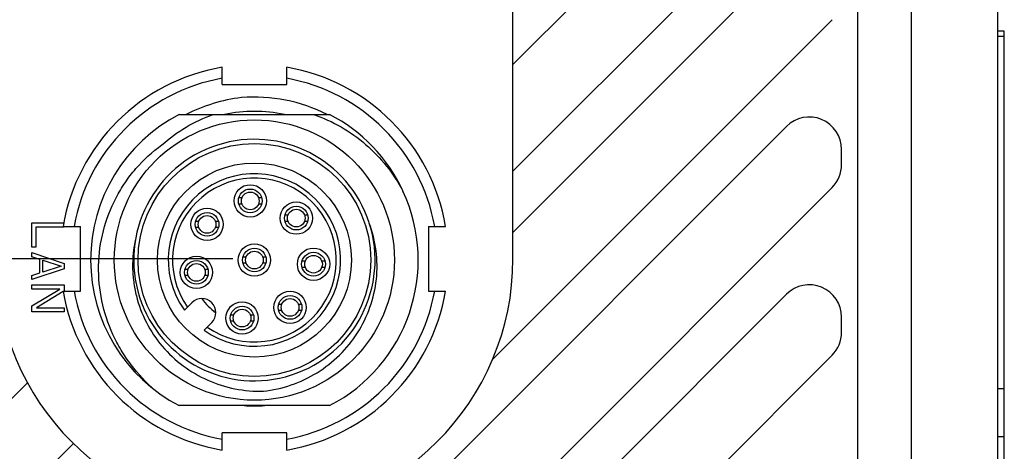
# Model space of a CAD drawing. Header units: millimetres. Extents: x 100 to 429, y 82 to 393.
# Tile 14 of 26: x 387 to 409, y 259 to 269. Entities that reach past the tile are written whole.
import ezdxf
from ezdxf.enums import TextEntityAlignment as Align

# ---------------------------------------------------------------- set-up
doc = ezdxf.new("R2010")
doc.units = ezdxf.units.MM
doc.header["$LTSCALE"] = 32.67
doc.layers.get('0').update_dxf_attribs({"linetype": 'CONTINUOUS'})
doc.layers.add('00_COMPONENTS', color=7, linetype='CONTINUOUS')
doc.layers.add('51__DRAFT_DIMS', color=7, linetype='CONTINUOUS')
doc.styles.get("Standard").update_dxf_attribs({"font": 'simfang.ttf'})
doc.dimstyles.new('DIMSTYLE_2', dxfattribs={"dimtxt": 3, "dimasz": 3, "dimexe": 2.5, "dimexo": 0.5, "dimgap": 0.75, "dimtad": 1, "dimlfac": 2, "dimdsep": 46, "dimtxsty": 'STANDARD', "dimblk": '_FILLED', "dimblk1": '_FILLED', "dimblk2": '_FILLED', "dimcen": 0.09, "dimclrt": 3, "dimazin": 2, "dimtp": 0.2, "dimtm": 0.2, "dimtfac": 1, "dimtofl": 0, "dimtmove": 0, "dimatfit": 3, "dimldrblk": '_FILLED', "dimfxl": 1, "dimtolj": 1, "dimarcsym": 0})

# ---------------------------------------------------------------- blocks, each defined once
blk = doc.blocks.new('_FILLED')
at = {"color": 0, "linetype": 'ByBlock'}
blk.add_solid([(0, 0), (-1, 0.1667), (-1, -0.1667)], dxfattribs=at)
blk = doc.blocks.new('*D11')
at = {"layer": '51__DRAFT_DIMS', "color": 4}
for p, q in [((391.516, 274.092), (355.408, 274.092)), ((357.908, 274.092), (357.908, 268.592)), ((357.908, 263.092), (357.908, 268.592)), ((391.516, 263.092), (355.408, 263.092))]:
    blk.add_line(p, q, dxfattribs=at)
at = {"layer": '51__DRAFT_DIMS', "color": 4, "xscale": 3, "yscale": 3, "zscale": 3}
for p, rotation in [((357.908, 274.092), 90.0000944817), ((357.908, 263.092), 270.0000944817)]:
    blk.add_blockref('_FILLED', p, dxfattribs=dict(at, rotation=rotation))
at = {"layer": '51__DRAFT_DIMS', "color": 3}
blk.add_text('22', height=3, rotation=90, dxfattribs=at).set_placement((357.158, 268.592), align=Align.CENTER)

msp = doc.modelspace()

# ---------------------------------------------------------------- linework, layer by layer
at = {"layer": '00_COMPONENTS', "color": 7}
for p, q in [((409.2656, 123.0002), (409.2656, 365.683)), ((407.2656, 207.4848), (407.2656, 281.1983)), ((406.0156, 209.2348), (406.0156, 279.4483)), ((398.0156, 263.0916), (398.0156, 274.0916)), ((404.145, 273.7218), (398.0156, 267.5924)), ((398.0156, 265.1176), (405.4209, 272.5229)), ((404.3603, 270.0471), (398.0156, 263.7024)), ((397.5411, 260.7531), (405.4209, 268.6329)), ((409.4156, 268.3685), (409.2656, 268.3685)), ((409.4156, 218.8686), (409.4156, 268.3685)), ((391.2656, 267.1286), (391.2656, 267.5286)), ((392.7656, 267.1286), (392.7656, 267.5286)), ((391.2656, 267.1286), (392.7656, 267.1286)), ((390.2694, 266.4351), (393.7619, 266.4351)), ((404.3603, 266.1571), (373.2656, 235.0624)), ((405.6406, 265.2732), (405.6406, 265.6268)), ((373.2656, 232.5876), (405.4209, 264.7429)), ((391.7289, 264.3567), (391.6553, 264.3567)), ((391.6554, 264.5067), (391.7289, 264.5067)), ((392.1105, 264.5067), (392.1841, 264.5067)), ((392.184, 264.3567), (392.1105, 264.3567)), ((392.7236, 264.1074), (392.7971, 264.1074)), ((393.1787, 264.1074), (393.2523, 264.1074)), ((390.6532, 263.9626), (390.7267, 263.9626)), ((391.1083, 263.9626), (391.1819, 263.9626)), ((392.7971, 263.9574), (392.7235, 263.9574)), ((393.2522, 263.9574), (393.1787, 263.9574)), ((387.5785, 263.8416), (387.9785, 263.8416)), ((387.9785, 262.3416), (387.9785, 263.8416)), ((390.7267, 263.8126), (390.6531, 263.8126)), ((391.1818, 263.8126), (391.1083, 263.8126)), ((396.0527, 263.8416), (396.0527, 262.3416)), ((396.0527, 263.8416), (396.4527, 263.8416)), ((391.8248, 262.9851), (391.7512, 262.9851)), ((391.7513, 263.1351), (391.8248, 263.1351)), ((392.2064, 263.1351), (392.28, 263.1351)), ((392.2799, 262.9851), (392.2064, 262.9851)), ((393.123, 263.0392), (393.1965, 263.0392)), ((393.578, 263.0392), (393.6517, 263.0392)), ((390.4064, 262.8492), (390.4799, 262.8492)), ((390.8614, 262.8492), (390.9351, 262.8492)), ((393.1965, 262.8892), (393.1228, 262.8892)), ((393.6515, 262.8892), (393.578, 262.8892)), ((390.4799, 262.6992), (390.4062, 262.6992)), ((390.9349, 262.6992), (390.8614, 262.6992)), ((387.5785, 262.3416), (387.9785, 262.3416)), ((396.0527, 262.3416), (396.4527, 262.3416)), ((404.3603, 262.2671), (373.2656, 231.1724)), ((390.3904, 261.8945), (390.566, 262.0701)), ((392.6523, 261.887), (392.5787, 261.887)), ((392.5788, 262.037), (392.6523, 262.037)), ((393.0339, 262.037), (393.1075, 262.037)), ((393.1074, 261.887), (393.0339, 261.887)), ((391.0257, 261.6105), (390.85, 261.4349)), ((391.5389, 261.6401), (391.4653, 261.6401)), ((391.4654, 261.7901), (391.5389, 261.7901)), ((391.9205, 261.7901), (391.9941, 261.7901)), ((391.994, 261.6401), (391.9205, 261.6401)), ((405.6406, 261.3832), (405.6406, 261.7368)), ((373.2656, 228.6976), (405.4209, 260.8529)), ((386.7494, 260.2163), (381.4673, 254.9342)), ((393.7619, 259.6851), (390.2694, 259.6851)), ((391.2656, 258.6545), (391.2656, 259.0545)), ((392.7656, 259.0545), (391.2656, 259.0545)), ((392.7656, 258.6545), (392.7656, 259.0545)), ((382.7168, 253.7087), (387.8152, 258.8071))]:
    msp.add_line(p, q, dxfattribs=at)
at = {"layer": '00_COMPONENTS', "color": 4}
for p, q in [((409.2656, 268.2474), (409.4156, 268.2474)), ((386.8488, 263.357), (386.8488, 263.9195)), ((386.8488, 263.9195), (387.5936, 263.9195)), ((386.9446, 263.8257), (386.9446, 263.357)), ((387.5988, 263.8257), (386.9446, 263.8257)), ((387.5988, 263.8416), (387.5988, 263.8257)), ((386.9446, 263.357), (386.8488, 263.357)), ((386.8488, 263.1382), (386.8488, 263.232)), ((386.8488, 263.232), (387.5988, 262.982)), ((387.0403, 263.0757), (386.8488, 263.1382)), ((387.0403, 262.7632), (387.0403, 263.0757)), ((387.1041, 262.7789), (387.1041, 263.0601)), ((387.1041, 263.0601), (387.535, 262.9195)), ((387.5988, 262.982), (387.5988, 262.857)), ((387.5988, 262.857), (386.8488, 262.607)), ((386.8488, 262.7007), (387.0403, 262.7632)), ((387.535, 262.9195), (387.1041, 262.7789)), ((386.8488, 262.607), (386.8488, 262.7007)), ((386.8488, 262.3882), (386.8488, 262.482)), ((386.8488, 262.482), (387.5988, 262.482)), ((386.8488, 261.9976), (387.5031, 262.3882)), ((387.5031, 262.3882), (386.8488, 262.3882)), ((387.5807, 262.3303), (386.9605, 261.9507)), ((387.5988, 262.482), (387.5988, 262.3414)), ((386.8488, 261.857), (386.8488, 261.9976)), ((387.5988, 261.857), (386.8488, 261.857)), ((386.9605, 261.9507), (387.5988, 261.9507)), ((387.5988, 261.9507), (387.5988, 261.857)), ((409.4156, 260.0711), (409.2656, 260.0711)), ((392.0156, 259.6766), (392.0156, 259.6851)), ((409.2656, 258.9683), (409.4156, 258.9683))]:
    msp.add_line(p, q, dxfattribs=at)
at = {"layer": '00_COMPONENTS', "color": 7}
for centre, radius in [((392.0156, 263.0601), 3.25), ((392.0156, 263.0601), 2.7), ((392.0156, 263.0601), 2.25), ((391.9197, 264.4317), 0.375), ((391.9197, 264.4317), 0.275), ((391.9197, 264.4317), 0.205), ((392.9879, 264.0324), 0.375), ((390.9175, 263.8876), 0.375), ((390.9175, 263.8876), 0.275), ((392.9879, 264.0324), 0.275), ((392.9879, 264.0324), 0.205), ((390.9175, 263.8876), 0.205), ((392.0156, 263.0601), 0.375), ((392.0156, 263.0601), 0.275), ((392.0156, 263.0601), 0.205), ((393.3873, 262.9642), 0.375), ((393.3873, 262.9642), 0.275), ((390.6707, 262.7742), 0.375), ((390.6707, 262.7742), 0.275), ((390.6707, 262.7742), 0.205), ((393.3873, 262.9642), 0.205), ((392.8431, 261.962), 0.375), ((391.7297, 261.7151), 0.375), ((392.8431, 261.962), 0.275), ((392.8431, 261.962), 0.205), ((391.7297, 261.7151), 0.275), ((391.7297, 261.7151), 0.205)]:
    msp.add_circle(centre, radius, dxfattribs=at)
for centre, radius, start, end in [((392.0156, 263.0916), 4.5, 99.59401, 170.40591), ((392.0156, 263.0916), 4.5, 9.59411, 80.40589), ((392.0156, 263.0916), 4.25, 100.16419, 169.83573), ((392.0156, 263.0916), 4.25, 10.16429, 79.83572), ((392.0156, 263.0895), 3.7478, 63.21197, 94.58082), ((392.0156, 263.0601), 3.8, 117.35733, 242.64267), ((392.0156, 263.0916), 3.415, 78.25688, 101.74312), ((392.0156, 263.0601), 3.8, 25.06638, 62.64267), ((404.8906, 265.6268), 0.75, 0, 135), ((392.0156, 263.0601), 2.8, 17.86737, 17.8407), ((404.8906, 265.2732), 0.75, 315, 360), ((392.0156, 263.0601), 2, 234.35204, 215.64796), ((392.0156, 263.0601), 1.9, 234.84903, 215.15097), ((392.0156, 263.0601), 3.8, 297.35733, 24.86201), ((392.0156, 263.0916), 6, 180, 360), ((392.0156, 263.0915), 4.5, 189.59382, 260.40594), ((392.0156, 263.0915), 4.25, 190.16403, 259.83573), ((392.0156, 263.0916), 4.5, 279.59429, 350.40586), ((392.0156, 263.0916), 4.25, 280.16445, 349.83571), ((404.8906, 261.7368), 0.75, 0, 135), ((390.7958, 261.8403), 0.325, 315, 135), ((392.0156, 263.0601), 1.5136, 216.23906, 233.76094), ((404.8906, 261.3832), 0.75, 315, 360), ((392.0156, 263.0916), 3.415, 265.951, 274.049)]:
    msp.add_arc(centre, radius, start, end, dxfattribs=at)
for points, knots in [([(391.7163, 266.8253), (391.4939, 266.7993), (391.0528, 266.7073), (390.6352, 266.538), (390.4362, 266.4351)], [0, 0, 0, 0, 0.5000021, 1, 1, 1, 1]), ([(389.8701, 265.7293), (390.0417, 265.8854), (390.4178, 266.1629), (390.842, 266.3591), (391.0611, 266.4351)], [0, 0, 0, 0, 0.5000059, 1, 1, 1, 1]), ([(393.3907, 266.435), (393.6107, 266.3596), (394.0372, 266.1655), (394.6094, 265.7592), (395.0964, 265.2541), (395.3541, 264.863), (395.4634, 264.6577)], [0, 0, 0, 0, 0.2500012, 0.4999872, 0.7499851, 1, 1, 1, 1]), ([(389.7139, 260.0365), (389.5065, 260.2137), (389.2226, 260.5147), (388.918, 260.9688), (388.6638, 261.4531), (388.4477, 262.1064), (388.3687, 262.9281), (388.4817, 263.7459), (388.7282, 264.3888), (389.0087, 264.8585), (389.3411, 265.2926), (389.6475, 265.5718), (389.8701, 265.7293)], [0, 0, 0, 0, 0.1249692, 0.187544, 0.2501208, 0.3750845, 0.5000398, 0.6249883, 0.7499338, 0.8125094, 0.8750803, 1, 1, 1, 1]), ([(392.2241, 260.0178), (392.4436, 260.043), (392.8787, 260.1403), (393.4819, 260.4273), (394.0073, 260.8398), (394.4293, 261.358), (394.7206, 261.9595), (394.871, 262.6107), (394.8653, 263.2791), (394.7578, 263.7123), (394.6801, 263.919)], [0, 0, 0, 0, 0.1250242, 0.250031, 0.3750449, 0.5000428, 0.6250405, 0.7500366, 0.8750149, 1, 1, 1, 1]), ([(389.258, 263.5444), (389.2093, 263.3292), (389.1751, 262.9958), (389.2082, 262.5548), (389.2914, 262.1202), (389.4876, 261.599), (389.8582, 261.0436), (390.3466, 260.5882), (390.924, 260.2536), (391.5596, 260.0515), (392.0035, 260.013), (392.2241, 260.0178)], [0, 0, 0, 0, 0.1249511, 0.1875337, 0.2501196, 0.3750908, 0.5000657, 0.6250395, 0.7500246, 0.8750103, 1, 1, 1, 1])]:
    msp.add_open_spline(points, degree=3, knots=knots, dxfattribs=at)

# ---------------------------------------------------------------- dimensions: what is measured, and where the dimension line sits
at = {"layer": '51__DRAFT_DIMS', "color": 4}
dim = msp.add_linear_dim(base=(357.9082, 263.0915), p1=(392.0156, 274.0916), p2=(392.0156, 263.0916), angle=270.00009, dimstyle='DIMSTYLE_2', dxfattribs=at)
dim.commit()
dim.dimension.update_dxf_attribs({"geometry": '*D11', "text_midpoint": (357.9082, 268.5359), "dimtype": 160})

doc.saveas('drawing.dxf')
